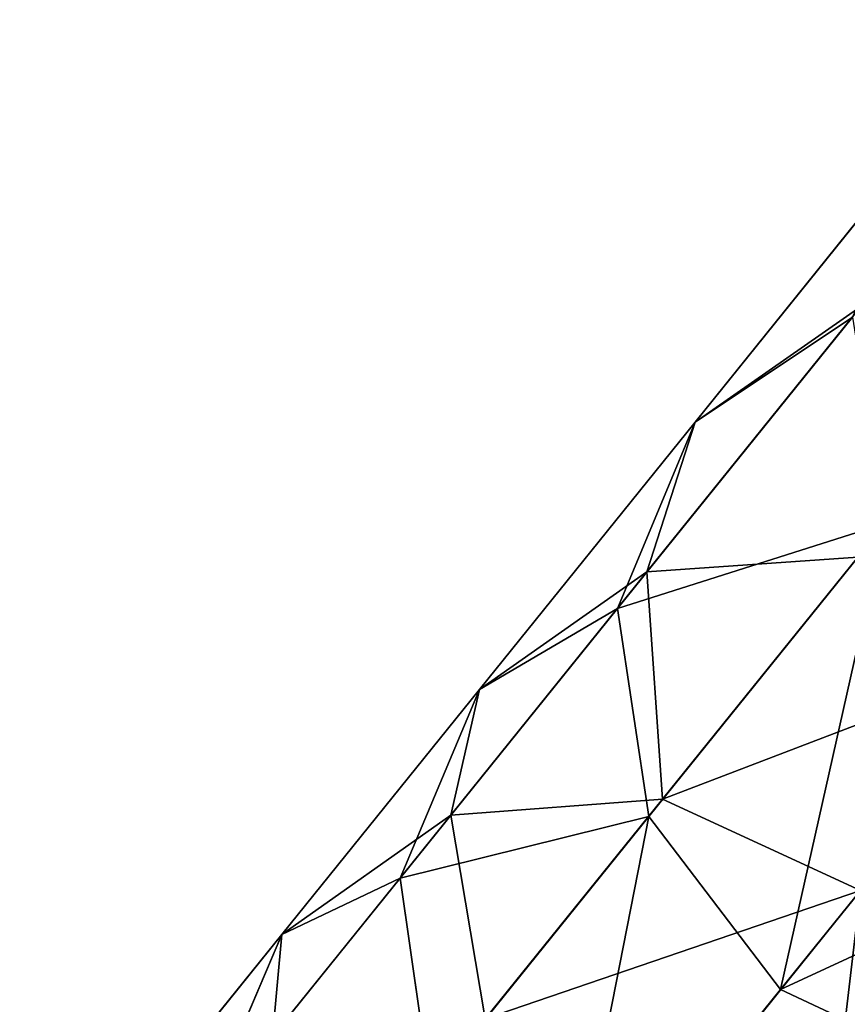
# Model space of a CAD drawing. Extents: x 61 to 680, y 107 to 1063.
# Tile 139 of 186: x 315.03 to 318.95, y 623.25 to 627.91. Entities that reach past the tile are written whole.
import ezdxf

# ---------------------------------------------------------------- set-up
doc = ezdxf.new("R2010")
doc.units = 0
doc.layers.get('0').update_dxf_attribs({"color": 13, "linetype": 'CONTINUOUS'})

# ---------------------------------------------------------------- blocks, each defined once
blk = doc.blocks.new('GROUP_7')
for p, q in [((70.1194, 87.0596, 2), (68.7862, 91.0912, 2)), ((69.8671, 86.9715, 1), (68.5311, 91.0116, 1)), ((69.178, 86.7308, 0.2679), (67.8343, 90.794, 0.2679)), ((68.2365, 86.4019), (66.8824, 90.4968)), ((69.8671, 86.9715, 1), (70.1194, 87.0596, 2)), ((69.178, 86.7308, 0.2679), (69.8671, 86.9715, 1)), ((71.3372, 82.9783, 1), (69.8671, 86.9715, 1)), ((68.2365, 86.4019), (69.178, 86.7308, 0.2679)), ((70.6565, 82.7147, 0.2679), (69.178, 86.7308, 0.2679)), ((67.2951, 86.0731, 0.2679), (68.2365, 86.4019)), ((69.7266, 82.3546), (68.2365, 86.4019)), ((68.7967, 81.9945, 0.2679), (67.2951, 86.0731, 0.2679)), ((70.6565, 82.7147, 0.2679), (71.3372, 82.9783, 1)), ((69.7266, 82.3546), (70.6565, 82.7147, 0.2679)), ((72.2683, 78.7501, 0.2679), (70.6565, 82.7147, 0.2679)), ((68.7967, 81.9945, 0.2679), (69.7266, 82.3546)), ((71.351, 78.3592), (69.7266, 82.3546)), ((68.116, 81.7309, 1), (68.7967, 81.9945, 0.2679)), ((70.4336, 77.9683, 0.2679), (68.7967, 81.9945, 0.2679)), ((69.762, 77.6821, 1), (68.116, 81.7309, 1)), ((69.5162, 77.5773, 2), (67.8668, 81.6344, 2)), ((71.351, 78.3592), (72.2683, 78.7501, 0.2679)), ((70.4336, 77.9683, 0.2679), (71.351, 78.3592)), ((73.1078, 74.4203), (71.351, 78.3592)), ((69.762, 77.6821, 1), (70.4336, 77.9683, 0.2679)), ((72.204, 73.999, 0.2679), (70.4336, 77.9683, 0.2679)), ((69.762, 77.6821, 3), (69.5162, 77.5773, 2)), ((69.5162, 77.5773, 2), (69.762, 77.6821, 1)), ((71.5424, 73.6905, 1), (69.762, 77.6821, 1)), ((71.3002, 73.5776, 2), (69.5162, 77.5773, 2))]:
    blk.add_line(p, q)
mesh = blk.add_polyface()
corners = [(70.1194, 87.0596, 2), (68.5311, 91.0116, 3), (69.8671, 86.9715, 3), (68.7862, 91.0912, 2)]
mesh.append_faces([[corners[k] for k in face] for face in [(0, 1, 2), (1, 0, 3)]], dxfattribs={"vtx0": -1})
mesh = blk.add_polyface()
corners = [(68.5311, 91.0116, 1), (70.1194, 87.0596, 2), (69.8671, 86.9715, 1), (68.7862, 91.0912, 2)]
mesh.append_faces([[corners[k] for k in face] for face in [(0, 1, 2), (1, 0, 3)]], dxfattribs={"vtx0": -1})
mesh = blk.add_polyface()
corners = [(68.5311, 91.0116, 1), (69.178, 86.7308, 0.2679), (67.8343, 90.794, 0.2679), (69.8671, 86.9715, 1)]
mesh.append_faces([[corners[k] for k in face] for face in [(0, 1, 2), (1, 0, 3)]], dxfattribs={"vtx0": -1})
mesh = blk.add_polyface()
corners = [(67.8343, 90.794, 0.2679), (68.2365, 86.4019), (66.8824, 90.4968), (69.178, 86.7308, 0.2679)]
mesh.append_faces([[corners[k] for k in face] for face in [(0, 1, 2), (1, 0, 3)]], dxfattribs={"vtx0": -1})
mesh = blk.add_polyface()
corners = [(66.8824, 90.4968), (67.2951, 86.0731, 0.2679), (65.9306, 90.1995, 0.2679), (68.2365, 86.4019)]
mesh.append_faces([[corners[k] for k in face] for face in [(0, 1, 2), (1, 0, 3)]], dxfattribs={"vtx0": -1})
mesh = blk.add_polyface()
corners = [(69.8671, 86.9715, 1), (71.5864, 83.0747, 2), (71.3372, 82.9783, 1), (70.1194, 87.0596, 2)]
mesh.append_faces([[corners[k] for k in face] for face in [(0, 1, 2), (1, 0, 3)]], dxfattribs={"vtx0": -1})
mesh = blk.add_polyface()
corners = [(69.8671, 86.9715, 1), (70.6565, 82.7147, 0.2679), (69.178, 86.7308, 0.2679), (71.3372, 82.9783, 1)]
mesh.append_faces([[corners[k] for k in face] for face in [(0, 1, 2), (1, 0, 3)]], dxfattribs={"vtx0": -1})
mesh = blk.add_polyface()
corners = [(69.178, 86.7308, 0.2679), (69.7266, 82.3546), (68.2365, 86.4019), (70.6565, 82.7147, 0.2679)]
mesh.append_faces([[corners[k] for k in face] for face in [(0, 1, 2), (1, 0, 3)]], dxfattribs={"vtx0": -1})
mesh = blk.add_polyface()
corners = [(68.2365, 86.4019), (68.7967, 81.9945, 0.2679), (67.2951, 86.0731, 0.2679), (69.7266, 82.3546)]
mesh.append_faces([[corners[k] for k in face] for face in [(0, 1, 2), (1, 0, 3)]], dxfattribs={"vtx0": -1})
mesh = blk.add_polyface()
corners = [(67.2951, 86.0731, 0.2679), (68.116, 81.7309, 1), (66.606, 85.8323, 1), (68.7967, 81.9945, 0.2679)]
mesh.append_faces([[corners[k] for k in face] for face in [(0, 1, 2), (1, 0, 3)]], dxfattribs={"vtx0": -1})
mesh = blk.add_polyface()
corners = [(71.3372, 82.9783, 1), (72.2683, 78.7501, 0.2679), (70.6565, 82.7147, 0.2679), (72.9399, 79.0363, 1)]
mesh.append_faces([[corners[k] for k in face] for face in [(0, 1, 2), (1, 0, 3)]], dxfattribs={"vtx0": -1})
mesh = blk.add_polyface()
corners = [(70.6565, 82.7147, 0.2679), (71.351, 78.3592), (69.7266, 82.3546), (72.2683, 78.7501, 0.2679)]
mesh.append_faces([[corners[k] for k in face] for face in [(0, 1, 2), (1, 0, 3)]], dxfattribs={"vtx0": -1})
mesh = blk.add_polyface()
corners = [(69.7266, 82.3546), (70.4336, 77.9683, 0.2679), (68.7967, 81.9945, 0.2679), (71.351, 78.3592)]
mesh.append_faces([[corners[k] for k in face] for face in [(0, 1, 2), (1, 0, 3)]], dxfattribs={"vtx0": -1})
mesh = blk.add_polyface()
corners = [(68.7967, 81.9945, 0.2679), (69.762, 77.6821, 1), (68.116, 81.7309, 1), (70.4336, 77.9683, 0.2679)]
mesh.append_faces([[corners[k] for k in face] for face in [(0, 1, 2), (1, 0, 3)]], dxfattribs={"vtx0": -1})
mesh = blk.add_polyface()
corners = [(67.8668, 81.6344, 2), (69.762, 77.6821, 1), (69.5162, 77.5773, 2), (68.116, 81.7309, 1)]
mesh.append_faces([[corners[k] for k in face] for face in [(0, 1, 2), (1, 0, 3)]], dxfattribs={"vtx0": -1})
mesh = blk.add_polyface()
corners = [(69.762, 77.6821, 3), (67.8668, 81.6344, 2), (69.5162, 77.5773, 2), (68.116, 81.7309, 3)]
mesh.append_faces([[corners[k] for k in face] for face in [(0, 1, 2), (1, 0, 3)]], dxfattribs={"vtx0": -1})
mesh = blk.add_polyface()
corners = [(72.2683, 78.7501, 0.2679), (73.1078, 74.4203), (71.351, 78.3592), (74.0116, 74.8417, 0.2679)]
mesh.append_faces([[corners[k] for k in face] for face in [(0, 1, 2), (1, 0, 3)]], dxfattribs={"vtx0": -1})
mesh = blk.add_polyface()
corners = [(71.351, 78.3592), (72.204, 73.999, 0.2679), (70.4336, 77.9683, 0.2679), (73.1078, 74.4203)]
mesh.append_faces([[corners[k] for k in face] for face in [(0, 1, 2), (1, 0, 3)]], dxfattribs={"vtx0": -1})
mesh = blk.add_polyface()
corners = [(70.4336, 77.9683, 0.2679), (71.5424, 73.6905, 1), (69.762, 77.6821, 1), (72.204, 73.999, 0.2679)]
mesh.append_faces([[corners[k] for k in face] for face in [(0, 1, 2), (1, 0, 3)]], dxfattribs={"vtx0": -1})
mesh = blk.add_polyface()
corners = [(71.5424, 73.6905, 3), (69.5162, 77.5773, 2), (71.3002, 73.5776, 2), (69.762, 77.6821, 3)]
mesh.append_faces([[corners[k] for k in face] for face in [(0, 1, 2), (1, 0, 3)]], dxfattribs={"vtx0": -1})
mesh = blk.add_polyface()
corners = [(69.5162, 77.5773, 2), (71.5424, 73.6905, 1), (71.3002, 73.5776, 2), (69.762, 77.6821, 1)]
mesh.append_faces([[corners[k] for k in face] for face in [(0, 1, 2), (1, 0, 3)]], dxfattribs={"vtx0": -1})
blk = doc.blocks.new('GROUP_15')
at = {"extrusion": (0.778243, -0.627963, -5.97172e-16), "rotation": 360}
blk.add_blockref('GROUP_7', (26.9548, 0, -1.5774), dxfattribs=at)
blk = doc.blocks.new('GROUP_9')
blk.add_blockref('GROUP_15', (184.8148, 441.2633))

msp = doc.modelspace()

# ---------------------------------------------------------------- block references
msp.add_blockref('GROUP_9', (72.9091, 107.2461, -0.5001))

doc.saveas('drawing.dxf')
